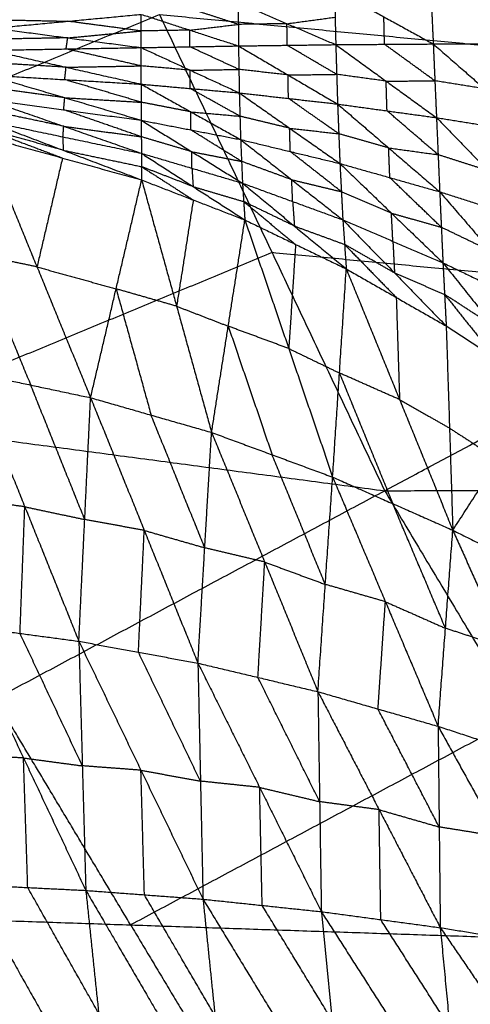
# Model space of a CAD drawing. Header units: millimetres. Extents: x -106 to 110, y -96 to 120.
# Tile 185 of 256: x -46.3 to -42.05, y -16.77 to -7.48. Entities that reach past the tile are written whole.
import ezdxf

# ---------------------------------------------------------------- set-up
doc = ezdxf.new("R2010")
doc.units = ezdxf.units.MM
doc.header["$MEASUREMENT"] = 0
doc.layers.add('Default', color=7, linetype='Continuous', true_color=0x000000)

msp = doc.modelspace()

# ---------------------------------------------------------------- linework, layer by layer
at = {"layer": 'Default'}
for points in [[(-42.4261, -7.0601, -0.4379), (-42.411, -7.3836, -0.5963), (-42.3959, -7.7071, -0.7548)], [(-42.4261, -7.0601, -0.4379), (-41.9488, -7.3839, -0.67), (-41.4715, -7.7078, -0.9022)], [(-43.3281, -7.195, -0.3464), (-43.3221, -7.4542, -0.4819), (-43.3162, -7.7133, -0.6175)], [(-43.3281, -7.195, -0.3464), (-42.862, -7.451, -0.5506), (-42.3959, -7.7071, -0.7548)], [(-44.2367, -7.3189, -0.2617), (-44.2355, -7.5223, -0.3762), (-44.2343, -7.7256, -0.4908)], [(-44.2367, -7.3189, -0.2617), (-43.7765, -7.5161, -0.4396), (-43.3162, -7.7133, -0.6175)], [(-52.6801, -10.619, 3.952), (-48.83, -9.0242, 3.9066), (-44.9799, -7.4295, 3.8611)], [(-46.5387, -7.5577, -0.0752), (-45.8451, -7.4927, -0.1294), (-45.1516, -7.4277, -0.1836)], [(-45.1526, -7.7415, -0.3744), (-45.1521, -7.5846, -0.279), (-45.1516, -7.4277, -0.1836)], [(-45.1516, -7.4277, -0.1836), (-44.6929, -7.5767, -0.3372), (-44.2343, -7.7256, -0.4908)], [(-44.9799, -7.4295, 3.8611), (-43.9172, -9.6764, 3.8611), (-42.8545, -11.9232, 3.8611)], [(-44.9799, -7.4295, 3.8611), (-40.5068, -7.8535, 3.8351), (-36.0338, -8.2775, 3.8092)], [(-44.2355, -7.5223, -0.3762), (-44.4648, -7.4478, -0.2994), (-44.6941, -7.3733, -0.2226)], [(-46.5204, -7.4781, 0.0337), (-46.1828, -7.4854, -0.0479), (-45.8451, -7.4927, -0.1294)], [(-45.1521, -7.5846, -0.279), (-45.4986, -7.5387, -0.2042), (-45.8451, -7.4927, -0.1294)], [(-44.6929, -7.5767, -0.3372), (-44.4642, -7.5495, -0.3567), (-44.2355, -7.5223, -0.3762)], [(-43.7765, -7.5161, -0.4396), (-44.006, -7.5192, -0.4079), (-44.2355, -7.5223, -0.3762)], [(-43.7765, -7.5161, -0.4396), (-43.5493, -7.4851, -0.4607), (-43.3221, -7.4542, -0.4819)], [(-43.7753, -7.7195, -0.5541), (-43.7759, -7.6178, -0.4968), (-43.7765, -7.5161, -0.4396)], [(-42.8561, -7.7102, -0.6861), (-42.859, -7.5806, -0.6183), (-42.862, -7.451, -0.5506)], [(-46.5387, -7.5577, -0.0752), (-45.8456, -7.6496, -0.2248), (-45.1526, -7.7415, -0.3744)], [(-45.8456, -7.6496, -0.2248), (-45.4989, -7.6171, -0.2519), (-45.1521, -7.5846, -0.279)], [(-44.6929, -7.5767, -0.3372), (-44.9225, -7.5806, -0.3081), (-45.1521, -7.5846, -0.279)], [(-44.6935, -7.7336, -0.4326), (-44.6932, -7.6551, -0.3849), (-44.6929, -7.5767, -0.3372)], [(-45.8456, -7.6496, -0.2248), (-46.2, -7.6559, -0.1845), (-46.5543, -7.6623, -0.1442)], [(-45.8613, -7.7542, -0.2938), (-45.8535, -7.7019, -0.2593), (-45.8456, -7.6496, -0.2248)], [(-43.3162, -7.7133, -0.6175), (-42.8561, -7.7102, -0.6861), (-42.3959, -7.7071, -0.7548)], [(-42.3807, -8.0549, -0.7937), (-42.6184, -7.8825, -0.7399), (-42.8561, -7.7102, -0.6861)], [(-42.3959, -7.7071, -0.7548), (-42.3807, -8.0549, -0.7937), (-42.3654, -8.4026, -0.8327)], [(-42.3959, -7.7071, -0.7548), (-41.9337, -7.7074, -0.8285), (-41.4715, -7.7078, -0.9022)], [(-42.3959, -7.7071, -0.7548), (-41.9112, -8.13, -0.8737), (-41.4264, -8.553, -0.9927)], [(-46.57, -7.7669, -0.2131), (-45.8613, -7.7542, -0.2938), (-45.1526, -7.7415, -0.3744)], [(-46.57, -7.7669, -0.2131), (-45.8613, -7.9266, -0.3167), (-45.1526, -8.0863, -0.4204)], [(-45.1526, -7.9139, -0.3974), (-45.5069, -7.8341, -0.3456), (-45.8613, -7.7542, -0.2938)], [(-45.1526, -7.7415, -0.3744), (-44.6935, -7.7336, -0.4326), (-44.2343, -7.7256, -0.4908)], [(-45.1526, -8.0863, -0.4204), (-45.1526, -7.9139, -0.3974), (-45.1526, -7.7415, -0.3744)], [(-45.1526, -7.7415, -0.3744), (-44.6896, -7.955, -0.4604), (-44.2266, -8.1685, -0.5464)], [(-44.2305, -7.9471, -0.5186), (-44.462, -7.8403, -0.4756), (-44.6935, -7.7336, -0.4326)], [(-44.2343, -7.7256, -0.4908), (-43.7753, -7.7195, -0.5541), (-43.3162, -7.7133, -0.6175)], [(-44.2343, -7.7256, -0.4908), (-44.2305, -7.9471, -0.5186), (-44.2266, -8.1685, -0.5464)], [(-44.2343, -7.7256, -0.4908), (-43.7666, -7.9997, -0.5873), (-43.2989, -8.2739, -0.6838)], [(-43.3076, -7.9936, -0.6506), (-43.5414, -7.8565, -0.6024), (-43.7753, -7.7195, -0.5541)], [(-43.3162, -7.7133, -0.6175), (-43.3076, -7.9936, -0.6506), (-43.2989, -8.2739, -0.6838)], [(-43.3162, -7.7133, -0.6175), (-42.8408, -8.058, -0.7251), (-42.3654, -8.4026, -0.8327)], [(-45.8613, -7.9266, -0.3167), (-46.2221, -7.9052, -0.2729), (-46.5829, -7.8839, -0.2291)], [(-45.8742, -8.0436, -0.3328), (-45.8677, -7.9851, -0.3247), (-45.8613, -7.9266, -0.3167)], [(-45.8613, -7.9266, -0.3167), (-45.5069, -7.9203, -0.3571), (-45.1526, -7.9139, -0.3974)], [(-44.6896, -7.955, -0.4604), (-44.9211, -7.9345, -0.4289), (-45.1526, -7.9139, -0.3974)], [(-44.6896, -7.955, -0.4604), (-44.46, -7.951, -0.4895), (-44.2305, -7.9471, -0.5186)], [(-44.6896, -8.1274, -0.4834), (-44.6896, -8.0412, -0.4719), (-44.6896, -7.955, -0.4604)], [(-43.7666, -7.9997, -0.5873), (-43.9985, -7.9734, -0.5529), (-44.2305, -7.9471, -0.5186)], [(-46.5958, -8.0008, -0.2452), (-45.8742, -8.0436, -0.3328), (-45.1526, -8.0863, -0.4204)], [(-46.5958, -8.0008, -0.2452), (-45.8739, -8.214, -0.3019), (-45.152, -8.4272, -0.3586)], [(-45.1523, -8.2568, -0.3895), (-45.5132, -8.1502, -0.3611), (-45.8742, -8.0436, -0.3328)], [(-43.7666, -7.9997, -0.5873), (-43.5371, -7.9967, -0.6189), (-43.3076, -7.9936, -0.6506)], [(-43.7628, -8.2212, -0.6151), (-43.7647, -8.1105, -0.6012), (-43.7666, -7.9997, -0.5873)], [(-42.8408, -8.058, -0.7251), (-43.0742, -8.0258, -0.6878), (-43.3076, -7.9936, -0.6506)], [(-42.8408, -8.058, -0.7251), (-42.6108, -8.0564, -0.7594), (-42.3807, -8.0549, -0.7937)], [(-42.8322, -8.3382, -0.7582), (-42.8365, -8.1981, -0.7417), (-42.8408, -8.058, -0.7251)], [(-41.9112, -8.13, -0.8737), (-42.1459, -8.0924, -0.8337), (-42.3807, -8.0549, -0.7937)], [(-45.8739, -8.214, -0.3019), (-46.24, -8.1644, -0.2623), (-46.606, -8.1148, -0.2227)], [(-45.1526, -8.0863, -0.4204), (-45.1523, -8.2568, -0.3895), (-45.152, -8.4272, -0.3586)], [(-45.1526, -8.0863, -0.4204), (-44.6896, -8.1274, -0.4834), (-44.2266, -8.1685, -0.5464)], [(-45.1526, -8.0863, -0.4204), (-44.6833, -8.3479, -0.4464), (-44.2141, -8.6094, -0.4725)], [(-44.2203, -8.389, -0.5095), (-44.455, -8.2582, -0.4964), (-44.6896, -8.1274, -0.4834)], [(-44.2266, -8.1685, -0.5464), (-44.2203, -8.389, -0.5095), (-44.2141, -8.6094, -0.4725)], [(-44.2266, -8.1685, -0.5464), (-43.7628, -8.2212, -0.6151), (-43.2989, -8.2739, -0.6838)], [(-44.2266, -8.1685, -0.5464), (-43.7517, -8.5018, -0.5714), (-43.2768, -8.8351, -0.5964)], [(-46.6163, -8.2289, -0.2002), (-45.8841, -8.328, -0.2794), (-45.152, -8.4272, -0.3586)], [(-46.6163, -8.2289, -0.2002), (-45.8834, -8.4837, -0.1848), (-45.1504, -8.7385, -0.1693)], [(-45.8841, -8.328, -0.2794), (-45.879, -8.271, -0.2907), (-45.8739, -8.214, -0.3019)], [(-45.8739, -8.214, -0.3019), (-45.5131, -8.2354, -0.3457), (-45.1523, -8.2568, -0.3895)], [(-44.6833, -8.3479, -0.4464), (-44.9178, -8.3023, -0.418), (-45.1523, -8.2568, -0.3895)], [(-43.2879, -8.5545, -0.6401), (-43.5253, -8.3878, -0.6276), (-43.7628, -8.2212, -0.6151)], [(-45.8834, -8.4837, -0.1848), (-46.2537, -8.4062, -0.1584), (-46.6239, -8.3287, -0.132)], [(-45.1512, -8.5828, -0.264), (-45.5177, -8.4554, -0.2717), (-45.8841, -8.328, -0.2794)], [(-44.683, -8.5183, -0.4156), (-44.6832, -8.4331, -0.431), (-44.6833, -8.3479, -0.4464)], [(-44.6833, -8.3479, -0.4464), (-44.4518, -8.3684, -0.4779), (-44.2203, -8.389, -0.5095)], [(-43.2989, -8.2739, -0.6838), (-43.2879, -8.5545, -0.6401), (-43.2768, -8.8351, -0.5964)], [(-43.2989, -8.2739, -0.6838), (-42.8322, -8.3382, -0.7582), (-42.3654, -8.4026, -0.8327)], [(-43.2989, -8.2739, -0.6838), (-42.817, -8.6878, -0.7072), (-42.3351, -9.1018, -0.7307)], [(-42.8545, -11.9232, 3.8611), (-39.4441, -10.1004, 3.8351), (-36.0338, -8.2775, 3.8092)], [(-42.3503, -8.7522, -0.7817), (-42.5912, -8.5452, -0.77), (-42.8322, -8.3382, -0.7582)], [(-46.6316, -8.4286, -0.0637), (-45.891, -8.5836, -0.1165), (-45.1504, -8.7385, -0.1693)], [(-46.6316, -8.4286, -0.0637), (-45.8898, -8.7096, 0.036), (-45.1481, -8.9905, 0.1357)], [(-45.152, -8.4272, -0.3586), (-45.1512, -8.5828, -0.264), (-45.1504, -8.7385, -0.1693)], [(-45.152, -8.4272, -0.3586), (-44.683, -8.5183, -0.4156), (-44.2141, -8.6094, -0.4725)], [(-45.152, -8.4272, -0.3586), (-44.6742, -8.7239, -0.3016), (-44.1964, -9.0207, -0.2447)], [(-43.7517, -8.5018, -0.5714), (-43.986, -8.4454, -0.5404), (-44.2203, -8.389, -0.5095)], [(-42.3654, -8.4026, -0.8327), (-42.3503, -8.7522, -0.7817), (-42.3351, -9.1018, -0.7307)], [(-42.3654, -8.4026, -0.8327), (-41.8959, -8.4778, -0.9127), (-41.4264, -8.553, -0.9927)], [(-42.3654, -8.4026, -0.8327), (-41.8786, -8.9032, -0.8538), (-41.3917, -9.4037, -0.8748)], [(-46.6366, -8.5026, 0.0419), (-46.2658, -8.643, 0.0917), (-45.8949, -8.7835, 0.1416)], [(-45.8898, -8.7096, 0.036), (-46.2632, -8.6061, 0.0389), (-46.6366, -8.5026, 0.0419)], [(-45.891, -8.5836, -0.1165), (-45.8872, -8.5336, -0.1506), (-45.8834, -8.4837, -0.1848)], [(-45.8834, -8.4837, -0.1848), (-45.5173, -8.5333, -0.2244), (-45.1512, -8.5828, -0.264)], [(-44.2052, -8.8151, -0.3586), (-44.4441, -8.6667, -0.3871), (-44.683, -8.5183, -0.4156)], [(-43.7454, -8.7223, -0.5345), (-43.7485, -8.612, -0.5529), (-43.7517, -8.5018, -0.5714)], [(-43.7517, -8.5018, -0.5714), (-43.5198, -8.5281, -0.6057), (-43.2879, -8.5545, -0.6401)], [(-46.6417, -8.5765, 0.1475), (-46.1358, -9.8108, -0.6497), (-45.6299, -11.0452, -1.4469)], [(-46.6417, -8.5765, 0.1475), (-45.8949, -8.7835, 0.1416), (-45.1481, -8.9905, 0.1357)], [(-45.891, -8.5836, -0.1165), (-45.8904, -8.6466, -0.0403), (-45.8898, -8.7096, 0.036)], [(-44.6742, -8.7239, -0.3016), (-44.9127, -8.6534, -0.2828), (-45.1512, -8.5828, -0.264)], [(-44.2141, -8.6094, -0.4725), (-44.2052, -8.8151, -0.3586), (-44.1964, -9.0207, -0.2447)], [(-44.2141, -8.6094, -0.4725), (-43.7454, -8.7223, -0.5345), (-43.2768, -8.8351, -0.5964)], [(-44.2141, -8.6094, -0.4725), (-43.7317, -8.9882, -0.3994), (-43.2493, -9.367, -0.3263)], [(-42.817, -8.6878, -0.7072), (-43.0524, -8.6212, -0.6737), (-43.2879, -8.5545, -0.6401)], [(-45.8898, -8.7096, 0.036), (-45.5196, -8.787, 0.0096), (-45.1493, -8.8645, -0.0168)], [(-44.6734, -8.8796, -0.207), (-44.6738, -8.8018, -0.2543), (-44.6742, -8.7239, -0.3016)], [(-44.6742, -8.7239, -0.3016), (-44.4397, -8.7695, -0.3301), (-44.2052, -8.8151, -0.3586)], [(-43.263, -9.1011, -0.4613), (-43.5042, -8.9117, -0.4979), (-43.7454, -8.7223, -0.5345)], [(-42.8059, -8.9685, -0.6636), (-42.8115, -8.8281, -0.6854), (-42.817, -8.6878, -0.7072)], [(-42.817, -8.6878, -0.7072), (-42.5836, -8.72, -0.7445), (-42.3503, -8.7522, -0.7817)], [(-45.8949, -8.7835, 0.1416), (-46.0154, -9.2972, -0.2541), (-46.1358, -9.8108, -0.6497)], [(-45.1504, -8.7385, -0.1693), (-45.1493, -8.8645, -0.0168), (-45.1481, -8.9905, 0.1357)], [(-45.1504, -8.7385, -0.1693), (-44.6734, -8.8796, -0.207), (-44.1964, -9.0207, -0.2447)], [(-45.1504, -8.7385, -0.1693), (-44.6621, -9.0531, -0.02), (-44.1737, -9.3677, 0.1293)], [(-43.7317, -8.9882, -0.3994), (-43.9685, -8.9016, -0.379), (-44.2052, -8.8151, -0.3586)], [(-41.8786, -8.9032, -0.8538), (-42.1144, -8.8277, -0.8177), (-42.3503, -8.7522, -0.7817)], [(-45.1493, -8.8645, -0.0168), (-44.9051, -9.0218, 0.0579), (-44.6609, -9.1791, 0.1325)], [(-44.6621, -9.0531, -0.02), (-44.9057, -8.9588, -0.0184), (-45.1493, -8.8645, -0.0168)], [(-44.6734, -8.8796, -0.207), (-44.6677, -8.9663, -0.1135), (-44.6621, -9.0531, -0.02)], [(-43.2768, -8.8351, -0.5964), (-43.263, -9.1011, -0.4613), (-43.2493, -9.367, -0.3263)], [(-43.2768, -8.8351, -0.5964), (-42.8059, -8.9685, -0.6636), (-42.3351, -9.1018, -0.7307)], [(-43.2768, -8.8351, -0.5964), (-42.7906, -9.3036, -0.5054), (-42.3045, -9.772, -0.4143)], [(-45.6299, -11.0452, -1.4469), (-45.389, -10.0179, -0.6556), (-45.1481, -8.9905, 0.1357)], [(-45.1481, -8.9905, 0.1357), (-44.8181, -10.1817, -0.6189), (-44.488, -11.3729, -1.3735)], [(-45.1481, -8.9905, 0.1357), (-44.6609, -9.1791, 0.1325), (-44.1737, -9.3677, 0.1293)], [(-43.7229, -9.1938, -0.2855), (-43.7273, -9.091, -0.3424), (-43.7317, -8.9882, -0.3994)], [(-43.7317, -8.9882, -0.3994), (-43.4974, -9.0446, -0.4304), (-43.263, -9.1011, -0.4613)], [(-42.3198, -9.4369, -0.5725), (-42.5629, -9.2027, -0.618), (-42.8059, -8.9685, -0.6636)], [(-44.6621, -9.0531, -0.02), (-44.4236, -9.1236, -0.0388), (-44.185, -9.1942, -0.0577)], [(-44.1964, -9.0207, -0.2447), (-44.185, -9.1942, -0.0577), (-44.1737, -9.3677, 0.1293)], [(-44.1964, -9.0207, -0.2447), (-43.7229, -9.1938, -0.2855), (-43.2493, -9.367, -0.3263)], [(-44.1964, -9.0207, -0.2447), (-43.7065, -9.4252, -0.0605), (-43.2166, -9.8298, 0.1237)], [(-42.7906, -9.3036, -0.5054), (-43.0268, -9.2023, -0.4834), (-43.263, -9.1011, -0.4613)], [(-42.3351, -9.1018, -0.7307), (-42.3198, -9.4369, -0.5725), (-42.3045, -9.772, -0.4143)], [(-42.3351, -9.1018, -0.7307), (-41.8634, -9.2527, -0.8028), (-41.3917, -9.4037, -0.8748)], [(-42.3351, -9.1018, -0.7307), (-41.851, -9.6633, -0.6196), (-41.3668, -10.2249, -0.5085)], [(-44.6609, -9.1791, 0.1325), (-44.7395, -9.6804, -0.2432), (-44.8181, -10.1817, -0.6189)], [(-44.185, -9.1942, -0.0577), (-43.9401, -9.3965, 0.0344), (-43.6951, -9.5987, 0.1265)], [(-43.7065, -9.4252, -0.0605), (-43.9458, -9.3097, -0.0591), (-44.185, -9.1942, -0.0577)], [(-43.7229, -9.1938, -0.2855), (-43.7147, -9.3095, -0.173), (-43.7065, -9.4252, -0.0605)], [(-44.488, -11.3729, -1.3735), (-44.3309, -10.3703, -0.6221), (-44.1737, -9.3677, 0.1293)], [(-44.1737, -9.3677, 0.1293), (-43.7596, -10.581, -0.5799), (-43.3455, -11.7942, -1.289)], [(-44.1737, -9.3677, 0.1293), (-43.6951, -9.5987, 0.1265), (-43.2166, -9.8298, 0.1237)], [(-43.2493, -9.367, -0.3263), (-43.233, -9.5984, -0.1013), (-43.2166, -9.8298, 0.1237)], [(-43.2493, -9.367, -0.3263), (-42.7769, -9.5695, -0.3703), (-42.3045, -9.772, -0.4143)], [(-43.2493, -9.367, -0.3263), (-42.7614, -9.8675, -0.1037), (-42.2736, -10.3681, 0.1189)], [(-42.7769, -9.5695, -0.3703), (-42.7838, -9.4366, -0.4378), (-42.7906, -9.3036, -0.5054)], [(-42.7906, -9.3036, -0.5054), (-42.5552, -9.3702, -0.5389), (-42.3198, -9.4369, -0.5725)], [(-43.7065, -9.4252, -0.0605), (-43.4697, -9.5118, -0.0809), (-43.233, -9.5984, -0.1013)], [(-41.851, -9.6633, -0.6196), (-42.0854, -9.5501, -0.5961), (-42.3198, -9.4369, -0.5725)], [(-43.6951, -9.5987, 0.1265), (-43.7274, -10.0898, -0.2267), (-43.7596, -10.581, -0.5799)], [(-43.233, -9.5984, -0.1013), (-42.989, -9.8487, 0.01), (-42.7451, -10.0989, 0.1213)], [(-42.7614, -9.8675, -0.1037), (-42.9972, -9.733, -0.1025), (-43.233, -9.5984, -0.1013)], [(-42.7769, -9.5695, -0.3703), (-42.7692, -9.7185, -0.237), (-42.7614, -9.8675, -0.1037)], [(-43.9172, -9.6764, 3.8611), (-45.8423, -10.4737, 3.8838), (-47.7673, -11.2711, 3.9066)], [(-46.7013, -9.691, -0.6808), (-46.4484, -10.3082, -1.0794), (-46.1954, -10.9253, -1.478)], [(-46.1358, -9.8108, -0.6497), (-46.4186, -9.7509, -0.6653), (-46.7013, -9.691, -0.6808)], [(-39.4441, -10.1004, 3.8351), (-41.6807, -9.8884, 3.8481), (-43.9172, -9.6764, 3.8611)], [(-46.1358, -9.8108, -0.6497), (-45.7624, -9.9143, -0.6527), (-45.389, -10.0179, -0.6556)], [(-43.3455, -11.7942, -1.289), (-43.281, -10.812, -0.5826), (-43.2166, -9.8298, 0.1237)], [(-43.2166, -9.8298, 0.1237), (-42.7451, -10.0989, 0.1213), (-42.2736, -10.3681, 0.1189)], [(-43.2166, -9.8298, 0.1237), (-42.7139, -11.0626, -0.5351), (-42.2113, -12.2954, -1.1939)], [(-42.3045, -9.772, -0.4143), (-42.289, -10.0701, -0.1477), (-42.2736, -10.3681, 0.1189)], [(-42.3045, -9.772, -0.4143), (-41.8357, -9.9985, -0.4614), (-41.3668, -10.2249, -0.5085)], [(-42.3045, -9.772, -0.4143), (-41.828, -10.3687, -0.1497), (-41.3516, -10.9653, 0.1149)], [(-42.7614, -9.8675, -0.1037), (-42.5252, -9.9688, -0.1257), (-42.289, -10.0701, -0.1477)], [(-45.389, -10.0179, -0.6556), (-45.224, -10.6135, -1.0329), (-45.059, -11.2091, -1.4102)], [(-44.8181, -10.1817, -0.6189), (-45.1035, -10.0998, -0.6372), (-45.389, -10.0179, -0.6556)], [(-42.7451, -10.0989, 0.1213), (-42.7295, -10.5808, -0.2069), (-42.7139, -11.0626, -0.5351)], [(-42.289, -10.0701, -0.1477), (-42.0508, -10.3684, -0.0154), (-41.8126, -10.6667, 0.1169)], [(-41.828, -10.3687, -0.1497), (-42.0585, -10.2194, -0.1487), (-42.289, -10.0701, -0.1477)], [(-44.8181, -10.1817, -0.6189), (-44.5745, -10.276, -0.6205), (-44.3309, -10.3703, -0.6221)], [(-44.3309, -10.3703, -0.6221), (-44.1238, -10.9769, -0.9767), (-43.9167, -11.5836, -1.3313)], [(-43.7596, -10.581, -0.5799), (-44.0452, -10.4756, -0.601), (-44.3309, -10.3703, -0.6221)], [(-42.2736, -10.3681, 0.1189), (-42.2424, -11.3317, -0.5375), (-42.2113, -12.2954, -1.1939)], [(-42.2736, -10.3681, 0.1189), (-41.8126, -10.6667, 0.1169), (-41.3516, -10.9653, 0.1149)], [(-43.7596, -10.581, -0.5799), (-43.5203, -10.6965, -0.5812), (-43.281, -10.812, -0.5826)], [(-52.6801, -10.619, 3.952), (-47.7673, -11.2711, 3.9066), (-42.8545, -11.9232, 3.8611)], [(-46.7609, -10.8055, -1.509), (-46.2508, -12.0744, -1.9105), (-45.7407, -13.3433, -2.3121)], [(-46.7609, -10.8055, -1.509), (-46.1954, -10.9253, -1.478), (-45.6299, -11.0452, -1.4469)], [(-43.281, -10.812, -0.5826), (-43.0297, -11.4284, -0.912), (-42.7784, -12.0448, -1.2415)], [(-42.7139, -11.0626, -0.5351), (-42.9975, -10.9373, -0.5589), (-43.281, -10.812, -0.5826)], [(-45.6853, -12.1942, -1.8795), (-45.9403, -11.5598, -1.6787), (-46.1954, -10.9253, -1.478)], [(-45.7407, -13.3433, -2.3121), (-45.6853, -12.1942, -1.8795), (-45.6299, -11.0452, -1.4469)], [(-45.6299, -11.0452, -1.4469), (-45.1234, -12.2974, -1.8228), (-44.617, -13.5496, -2.1987)], [(-45.6299, -11.0452, -1.4469), (-45.059, -11.2091, -1.4102), (-44.488, -11.3729, -1.3735)], [(-42.2113, -12.2954, -1.1939), (-41.7814, -11.6304, -0.5395), (-41.3516, -10.9653, 0.1149)], [(-42.7139, -11.0626, -0.5351), (-42.4782, -11.1972, -0.5363), (-42.2424, -11.3317, -0.5375)], [(-44.5525, -12.4613, -1.7861), (-44.8057, -11.8352, -1.5982), (-45.059, -11.2091, -1.4102)], [(-42.2424, -11.3317, -0.5375), (-42.0119, -11.481, -0.5385), (-41.7814, -11.6304, -0.5395)], [(-44.617, -13.5496, -2.1987), (-44.5525, -12.4613, -1.7861), (-44.488, -11.3729, -1.3735)], [(-44.488, -11.3729, -1.3735), (-43.9862, -12.5961, -1.7209), (-43.4845, -13.8192, -2.0683)], [(-44.488, -11.3729, -1.3735), (-43.9167, -11.5836, -1.3313), (-43.3455, -11.7942, -1.289)], [(-43.415, -12.8067, -1.6786), (-43.6658, -12.1952, -1.505), (-43.9167, -11.5836, -1.3313)], [(-43.4845, -13.8192, -2.0683), (-43.415, -12.8067, -1.6786), (-43.3455, -11.7942, -1.289)], [(-43.3455, -11.7942, -1.289), (-42.8478, -12.9699, -1.6053), (-42.3501, -14.1455, -1.9215)], [(-43.3455, -11.7942, -1.289), (-42.7784, -12.0448, -1.2415), (-42.2113, -12.2954, -1.1939)], [(-42.8545, -11.9232, 3.8611), (-38.3614, -11.9068, 3.8351), (-33.8683, -11.8903, 3.8092)], [(-50.205, -15.8521, 3.952), (-46.5298, -13.8877, 3.9066), (-42.8545, -11.9232, 3.8611)], [(-42.8545, -11.9232, 3.8611), (-41.5767, -14.0551, 3.8611), (-40.2989, -16.187, 3.8611)], [(-46.2508, -12.0744, -1.9105), (-46.5285, -12.0372, -1.9345), (-46.8061, -11.9999, -1.9585)], [(-46.296, -13.2688, -2.36), (-46.2734, -12.6716, -2.1353), (-46.2508, -12.0744, -1.9105)], [(-46.2508, -12.0744, -1.9105), (-45.968, -12.1343, -1.895), (-45.6853, -12.1942, -1.8795)], [(-42.2807, -13.2205, -1.5577), (-42.5295, -12.6326, -1.3996), (-42.7784, -12.0448, -1.2415)], [(-45.1234, -12.2974, -1.8228), (-45.4044, -12.2458, -1.8512), (-45.6853, -12.1942, -1.8795)], [(-45.1788, -13.4464, -2.2554), (-45.1511, -12.8719, -2.0391), (-45.1234, -12.2974, -1.8228)], [(-45.1234, -12.2974, -1.8228), (-44.838, -12.3793, -1.8045), (-44.5525, -12.4613, -1.7861)], [(-42.3501, -14.1455, -1.9215), (-42.2807, -13.2205, -1.5577), (-42.2113, -12.2954, -1.1939)], [(-42.2113, -12.2954, -1.1939), (-41.7131, -13.4067, -1.4756), (-41.2148, -14.518, -1.7572)], [(-42.2113, -12.2954, -1.1939), (-41.6517, -12.5756, -1.1408), (-41.092, -12.8558, -1.0877)], [(-43.9862, -12.5961, -1.7209), (-44.2694, -12.5287, -1.7535), (-44.5525, -12.4613, -1.7861)], [(-44.0507, -13.6844, -2.1335), (-44.0185, -13.1403, -1.9272), (-43.9862, -12.5961, -1.7209)], [(-43.9862, -12.5961, -1.7209), (-43.7006, -12.7014, -1.6998), (-43.415, -12.8067, -1.6786)], [(-42.8478, -12.9699, -1.6053), (-43.1314, -12.8883, -1.642), (-43.415, -12.8067, -1.6786)], [(-42.9173, -13.9824, -1.9949), (-42.8825, -13.4761, -1.8001), (-42.8478, -12.9699, -1.6053)], [(-42.8478, -12.9699, -1.6053), (-42.5642, -13.0952, -1.5815), (-42.2807, -13.2205, -1.5577)], [(-46.8513, -13.1943, -2.408), (-46.296, -13.2688, -2.36), (-45.7407, -13.3433, -2.3121)], [(-46.8513, -13.1943, -2.408), (-46.2633, -14.4442, -2.4657), (-45.6752, -15.6941, -2.5235)], [(-45.7079, -14.5187, -2.4178), (-46.002, -13.8937, -2.3889), (-46.296, -13.2688, -2.36)], [(-41.7131, -13.4067, -1.4756), (-41.9969, -13.3136, -1.5167), (-42.2807, -13.2205, -1.5577)], [(-45.7407, -13.3433, -2.3121), (-45.7079, -14.5187, -2.4178), (-45.6752, -15.6941, -2.5235)], [(-45.7407, -13.3433, -2.3121), (-45.1788, -13.4464, -2.2554), (-44.617, -13.5496, -2.1987)], [(-45.7407, -13.3433, -2.3121), (-45.1548, -14.5601, -2.3575), (-44.5689, -15.777, -2.403)], [(-44.593, -14.6633, -2.3009), (-44.8859, -14.0549, -2.2781), (-45.1788, -13.4464, -2.2554)], [(-44.617, -13.5496, -2.1987), (-44.593, -14.6633, -2.3009), (-44.5689, -15.777, -2.403)], [(-44.617, -13.5496, -2.1987), (-44.0507, -13.6844, -2.1335), (-43.4845, -13.8192, -2.0683)], [(-44.617, -13.5496, -2.1987), (-44.0346, -14.722, -2.231), (-43.4522, -15.8945, -2.2632)], [(-43.4683, -14.8568, -2.1658), (-43.7595, -14.2706, -2.1496), (-44.0507, -13.6844, -2.1335)], [(-43.4845, -13.8192, -2.0683), (-43.4683, -14.8568, -2.1658), (-43.4522, -15.8945, -2.2632)], [(-43.4845, -13.8192, -2.0683), (-42.9173, -13.9824, -1.9949), (-42.3501, -14.1455, -1.9215)], [(-43.4845, -13.8192, -2.0683), (-42.9071, -14.9325, -2.0867), (-42.3298, -16.0457, -2.1051)], [(-45.2519, -16.0196, 3.9066), (-45.8909, -14.9536, 3.9066), (-46.5298, -13.8877, 3.9066)], [(-42.34, -15.0956, -2.0133), (-42.6286, -14.539, -2.0041), (-42.9173, -13.9824, -1.9949)], [(-41.5767, -14.0551, 3.8611), (-43.4143, -15.0374, 3.8838), (-45.2519, -16.0196, 3.9066)], [(-42.3501, -14.1455, -1.9215), (-42.34, -15.0956, -2.0133), (-42.3298, -16.0457, -2.1051)], [(-42.3501, -14.1455, -1.9215), (-41.7825, -14.3318, -1.8394), (-41.2148, -14.518, -1.7572)], [(-42.3501, -14.1455, -1.9215), (-41.7743, -15.1867, -1.9244), (-41.1985, -16.228, -1.9273)], [(-46.2633, -14.4442, -2.4657), (-46.5373, -14.4306, -2.491), (-46.8113, -14.4171, -2.5163)], [(-46.2232, -15.667, -2.5741), (-46.2432, -15.0556, -2.5199), (-46.2633, -14.4442, -2.4657)], [(-46.2633, -14.4442, -2.4657), (-45.9856, -14.4814, -2.4418), (-45.7079, -14.5187, -2.4178)], [(-45.1548, -14.5601, -2.3575), (-45.4314, -14.5394, -2.3877), (-45.7079, -14.5187, -2.4178)], [(-45.1221, -15.7355, -2.4632), (-45.1384, -15.1478, -2.4104), (-45.1548, -14.5601, -2.3575)], [(-45.1548, -14.5601, -2.3575), (-44.8739, -14.6117, -2.3292), (-44.593, -14.6633, -2.3009)], [(-44.0346, -14.722, -2.231), (-44.3138, -14.6927, -2.2659), (-44.593, -14.6633, -2.3009)], [(-44.0106, -15.8357, -2.3331), (-44.0226, -15.2789, -2.282), (-44.0346, -14.722, -2.231)], [(-44.0346, -14.722, -2.231), (-43.7515, -14.7894, -2.1984), (-43.4683, -14.8568, -2.1658)], [(-42.9071, -14.9325, -2.0867), (-43.1877, -14.8947, -2.1262), (-43.4683, -14.8568, -2.1658)], [(-42.891, -15.9701, -2.1842), (-42.8991, -15.4513, -2.1354), (-42.9071, -14.9325, -2.0867)], [(-42.9071, -14.9325, -2.0867), (-42.6235, -15.0141, -2.05), (-42.34, -15.0956, -2.0133)], [(-41.7743, -15.1867, -1.9244), (-42.0571, -15.1412, -1.9689), (-42.34, -15.0956, -2.0133)], [(-46.7712, -15.6398, -2.6246), (-46.2232, -15.667, -2.5741), (-45.6752, -15.6941, -2.5235)], [(-46.7712, -15.6398, -2.6246), (-46.1016, -16.8269, -2.4292), (-45.4321, -18.014, -2.2337)], [(-45.5537, -16.8541, -2.3786), (-45.8884, -16.2605, -2.4763), (-46.2232, -15.667, -2.5741)], [(-45.6752, -15.6941, -2.5235), (-45.5537, -16.8541, -2.3786), (-45.4321, -18.014, -2.2337)], [(-45.6752, -15.6941, -2.5235), (-45.1221, -15.7355, -2.4632), (-44.5689, -15.777, -2.403)], [(-45.6752, -15.6941, -2.5235), (-45.0092, -16.8349, -2.3254), (-44.3431, -17.9758, -2.1273)], [(-44.456, -16.8764, -2.2651), (-44.789, -16.3059, -2.3642), (-45.1221, -15.7355, -2.4632)], [(-44.5689, -15.777, -2.403), (-44.456, -16.8764, -2.2651), (-44.3431, -17.9758, -2.1273)], [(-44.5689, -15.777, -2.403), (-44.0106, -15.8357, -2.3331), (-43.4522, -15.8945, -2.2632)], [(-44.5689, -15.777, -2.403), (-43.9087, -16.8612, -2.2033), (-43.2485, -17.9454, -2.0036)], [(-50.205, -15.8521, 3.952), (-45.2519, -16.0196, 3.9066), (-40.2989, -16.187, 3.8611)], [(-43.3504, -16.9199, -2.1334), (-43.6805, -16.3778, -2.2332), (-44.0106, -15.8357, -2.3331)], [(-43.4522, -15.8945, -2.2632), (-43.3504, -16.9199, -2.1334), (-43.2485, -17.9454, -2.0036)], [(-43.4522, -15.8945, -2.2632), (-42.891, -15.9701, -2.1842), (-42.3298, -16.0457, -2.1051)], [(-43.4522, -15.8945, -2.2632), (-42.8015, -16.9103, -2.0632), (-42.1508, -17.9262, -1.8632)], [(-42.2403, -16.986, -1.9842), (-42.5657, -16.478, -2.0842), (-42.891, -15.9701, -2.1842)], [(-45.2519, -16.0196, 3.9066), (-44.5079, -17.2609, 3.9066), (-43.7639, -18.5023, 3.9066)], [(-42.3298, -16.0457, -2.1051), (-42.2403, -16.986, -1.9842), (-42.1508, -17.9262, -1.8632)], [(-42.3298, -16.0457, -2.1051), (-41.7642, -16.1368, -2.0162), (-41.1985, -16.228, -1.9273)], [(-42.3298, -16.0457, -2.1051), (-41.6868, -16.9832, -1.9051), (-41.0437, -17.9206, -1.7051)], [(-47.2289, -20.8175, 3.952), (-43.7639, -18.5023, 3.9066), (-40.2989, -16.187, 3.8611)]]:
    msp.add_open_spline(points, degree=2, dxfattribs=at)

doc.saveas('drawing.dxf')
